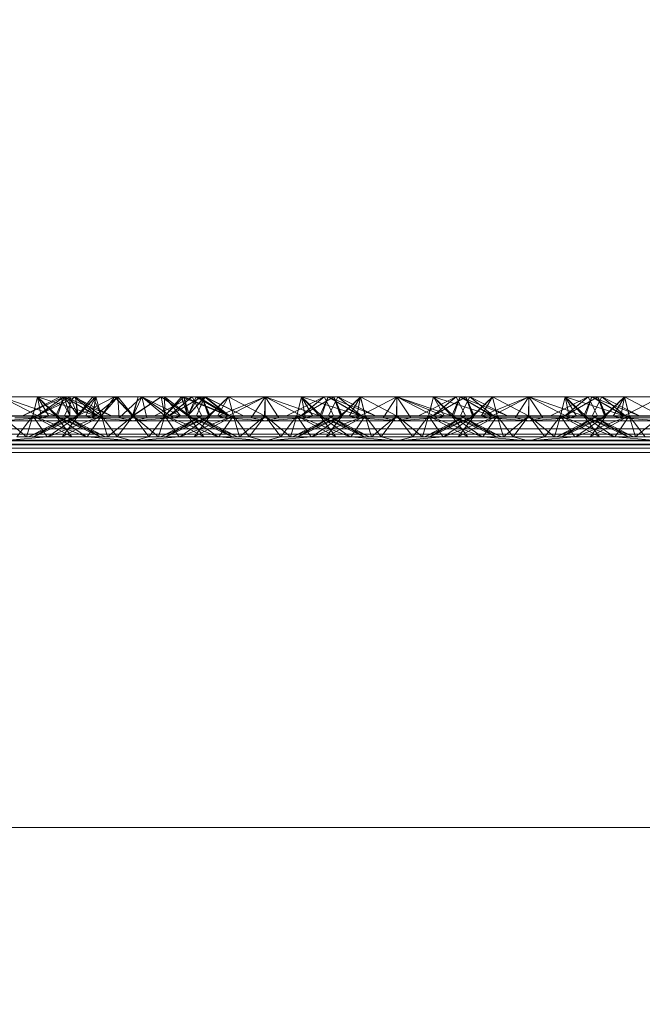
# Paper-space layout 'Layout1' of a CAD drawing. Extents: x -2 to 1033, y -36 to 596.
# Tile 159 of 182: x 699.66 to 700.84, y 522.25 to 524.11. Entities that reach past the tile are written whole.
import ezdxf

# ---------------------------------------------------------------- set-up
doc = ezdxf.new("R2010")
doc.units = 0
doc.linetypes.add('ACAD_ISO02W100', pattern=[15, 12, -3])
doc.layers.get('0').update_dxf_attribs({"linetype": 'CONTINUOUS'})
doc.layers.get('DEFPOINTS').update_dxf_attribs({"color": 132, "linetype": 'CONTINUOUS'})
doc.layers.add('SS_1.ET-HALA_TaO-JD-LAVKA-ZEBRIK', color=9, linetype='CONTINUOUS', lineweight=13)
doc.layers.add('SS_STAV.OK-KOTY', color=251, linetype='CONTINUOUS', lineweight=13)
doc.styles.add('ROMANS', font='romans.shx', dxfattribs={"width": 0.8})
doc.dimstyles.new('A-1_(2.5)_50AS', dxfattribs={"dimtxt": 2.5, "dimasz": 2, "dimexe": 1, "dimexo": 2, "dimgap": 0, "dimtad": 0, "dimdec": 1, "dimlfac": 50, "dimrnd": 1, "dimtxsty": 'ROMANS', "dimblk1": 'OBLIQUE', "dimblk2": 'OBLIQUE', "dimsah": 1, "dimcen": 2, "dimclrd": 256, "dimclre": 256, "dimclrt": 256, "dimadec": 1, "dimazin": 2, "dimtfac": 0.714286, "dimtdec": 1, "dimtmove": 0, "dimatfit": 3, "dimldrblk": 'OPEN', "dimfxl": 1, "dimtvp": 1.142857, "dimtfill": 1, "dimtolj": 1, "dimlwd": -1, "dimlwe": -1, "dimarcsym": 0})

# ---------------------------------------------------------------- blocks, each defined once
blk = doc.blocks.new('_Oblique')
at = {"color": 0, "linetype": 'ByBlock', "lineweight": -2}
blk.add_line((-0.5, -0.5), (0.5, 0.5), dxfattribs=at)
blk = doc.blocks.new('*D108')
at = {"layer": 'DEFPOINTS', "color": 0, "transparency": 16777216}
for p in [(696.3704, 538.83), (696.3704, 519.7604, -4571), (708.3704, 519.7604, -4571)]:
    blk.add_point(p, dxfattribs=at)
at = {"layer": 'SS_STAV.OK-KOTY', "transparency": 16777216}
for p, q in [((696.3704, 521.7604), (696.3704, 539.83)), ((708.3704, 521.7604), (708.3704, 539.83)), ((708.3704, 538.83), (696.3704, 538.83))]:
    blk.add_line(p, q, dxfattribs=at)
at = {"layer": 'SS_STAV.OK-KOTY', "transparency": 16777216, "xscale": 2, "yscale": 2, "zscale": 2, "rotation": 180}
blk.add_blockref('_Oblique', (696.3704, 538.83), dxfattribs=at)
at = {"layer": 'SS_STAV.OK-KOTY', "transparency": 16777216, "xscale": 2, "yscale": 2, "zscale": 2}
blk.add_blockref('_Oblique', (708.3704, 538.83), dxfattribs=at)
at = {"layer": 'SS_STAV.OK-KOTY', "transparency": 16777216, "insert": (702.3704, 541.6872), "char_height": 2.5, "attachment_point": 5, "style": 'ROMANS', "bg_fill": 3, "box_fill_scale": 1.1, "bg_fill_color": 256, "bg_fill_true_color": 13158600, "bg_fill_transparency": 0}
blk.add_mtext('\\A1;600', dxfattribs=at)
blk = doc.blocks.new('_OPEN')
at = {"color": 0, "linetype": 'ByBlock'}
for p, q in [((-1, 0.16667), (0, 0)), ((0, 0), (-1, -0.16667)), ((0, 0), (-1, 0))]:
    blk.add_line(p, q, dxfattribs=at)

psp = doc.layouts.get("Layout1")

# ---------------------------------------------------------------- dimensions: what is measured, and where the dimension line sits
at = {"layer": 'SS_STAV.OK-KOTY'}
dim = psp.add_linear_dim(base=(696.3704, 538.83), p1=(708.3704, 519.7604, -4571), p2=(696.3704, 519.7604, -4571), dimstyle='A-1_(2.5)_50AS', override={"dimtmove": 1}, dxfattribs=at)
dim.commit()
dim.dimension.update_dxf_attribs({"geometry": '*D108', "text_midpoint": (702.3704, 541.6872)})

# ---------------------------------------------------------------- next in the draw order: linework, layer by layer
at = {"layer": 'SS_1.ET-HALA_TaO-JD-LAVKA-ZEBRIK', "color": 9, "linetype": 'ACAD_ISO02W100', "ltscale": 0.25}
for p, q in [((699.6204, 523.3962), (699.7239, 523.3604)), ((699.7399, 523.3962), (699.6609, 523.3604)), ((699.7325, 523.3962), (699.6609, 523.3604)), ((699.6893, 523.3962), (699.6804, 523.3604)), ((699.6883, 523.3604), (699.7505, 523.3962)), ((699.7399, 523.3962), (699.6888, 523.3604)), ((699.7573, 523.3943), (699.6888, 523.3604)), ((699.6893, 523.3962), (699.7239, 523.3604)), ((699.6893, 523.3962), (699.8009, 523.3604)), ((699.7398, 523.3962), (699.7243, 523.3604)), ((699.7325, 523.3962), (699.7454, 523.3704)), ((699.7398, 523.3962), (699.8009, 523.3604)), ((699.7398, 523.3962), (699.8298, 523.3604)), ((699.7399, 523.3962), (699.7504, 523.3604)), ((699.7399, 523.3962), (699.7665, 523.3604)), ((699.7404, 523.3604), (699.7583, 523.3962)), ((699.7542, 523.388), (699.7505, 523.3962)), ((699.7505, 523.3806), (699.7505, 523.3962)), ((699.7665, 523.3604), (699.7542, 523.388)), ((699.7597, 523.3955), (699.7573, 523.3943)), ((699.7611, 523.3962), (699.7665, 523.3604)), ((699.7611, 523.3962), (699.8104, 523.3604)), ((699.7613, 523.3947), (699.7651, 523.3604)), ((699.7633, 523.3604), (699.7999, 523.3962)), ((699.7801, 523.3596), (699.7999, 523.3962)), ((699.7866, 523.382), (699.7999, 523.3962)), ((699.7937, 523.3562), (699.8418, 523.3962)), ((699.7937, 523.3562), (699.7999, 523.3962)), ((699.7941, 523.3962), (699.8104, 523.3604)), ((699.807, 523.3718), (699.7999, 523.3962)), ((699.8104, 523.3604), (699.8351, 523.3962)), ((699.8418, 523.3962), (699.8163, 523.3672)), ((699.8351, 523.3962), (699.8704, 523.3604)), ((699.8418, 523.3962), (699.8443, 523.3562)), ((699.8704, 523.3604), (699.8418, 523.3962)), ((699.8443, 523.3562), (699.8868, 523.3962)), ((699.8704, 523.3604), (699.9238, 523.3962)), ((699.8868, 523.3962), (699.8704, 523.3604)), ((699.88, 523.3962), (699.8704, 523.3604)), ((699.8964, 523.3562), (699.8868, 523.3962)), ((699.8868, 523.3962), (699.923, 523.3665)), ((699.8868, 523.3962), (699.9471, 523.3562)), ((699.8868, 523.3962), (699.9607, 523.3596)), ((699.9304, 523.3604), (699.9238, 523.3962)), ((699.9301, 523.3962), (699.9303, 523.3701)), ((699.9301, 523.3962), (699.9607, 523.3596)), ((699.9301, 523.3962), (699.9775, 523.3604)), ((699.9304, 523.3604), (699.9619, 523.3962)), ((699.9388, 523.3604), (700.001, 523.3962)), ((699.9388, 523.3604), (699.9825, 523.3962)), ((699.9507, 523.3803), (699.9669, 523.3962)), ((699.9619, 523.3962), (699.9743, 523.3604)), ((699.9649, 523.3874), (699.9739, 523.3604)), ((699.9669, 523.3962), (699.9743, 523.3604)), ((699.9669, 523.3962), (699.9775, 523.3604)), ((699.9669, 523.3962), (700.053, 523.3604)), ((699.9877, 523.3858), (699.9733, 523.3916)), ((699.9743, 523.3604), (700.0058, 523.3962)), ((699.9743, 523.3604), (699.9902, 523.3962)), ((699.9825, 523.3962), (700.0004, 523.3604)), ((699.9935, 523.3962), (699.9878, 523.3856)), ((700.0509, 523.3604), (699.9902, 523.3962)), ((699.9904, 523.3604), (700.0058, 523.3962)), ((699.9912, 523.3789), (700.0069, 523.3962)), ((699.9935, 523.3962), (700.053, 523.3604)), ((699.9952, 523.3708), (700.0069, 523.3962)), ((700.0151, 523.3604), (700.001, 523.3962)), ((700.0165, 523.3604), (700.001, 523.3962)), ((700.0509, 523.3604), (700.0058, 523.3962)), ((700.0798, 523.3604), (700.0058, 523.3962)), ((700.0069, 523.3962), (700.053, 523.3604)), ((700.0798, 523.3604), (700.0069, 523.3962)), ((700.0151, 523.3604), (700.0514, 523.3962)), ((700.0514, 523.3962), (700.0604, 523.3604)), ((700.0514, 523.3962), (700.1194, 523.3604)), ((700.1204, 523.3962), (700.1194, 523.3604)), ((700.1204, 523.3962), (700.2239, 523.3604)), ((700.1204, 523.3962), (700.1204, 523.3604)), ((700.2325, 523.3962), (700.1609, 523.3604)), ((700.1893, 523.3962), (700.1804, 523.3604)), ((700.1883, 523.3604), (700.251, 523.3962)), ((700.1883, 523.3604), (700.2325, 523.3962)), ((700.251, 523.3962), (700.1888, 523.3604)), ((700.1888, 523.3604), (700.2325, 523.3962)), ((700.1893, 523.3962), (700.2239, 523.3604)), ((700.1893, 523.3962), (700.3009, 523.3604)), ((700.2398, 523.3962), (700.2243, 523.3604)), ((700.2325, 523.3962), (700.2454, 523.3704)), ((700.2398, 523.3962), (700.3009, 523.3604)), ((700.2398, 523.3962), (700.3298, 523.3604)), ((700.2404, 523.3604), (700.2583, 523.3962)), ((700.2633, 523.3604), (700.251, 523.3962)), ((700.251, 523.3962), (700.2542, 523.388)), ((700.2544, 523.3884), (700.251, 523.3962)), ((700.251, 523.3962), (700.2665, 523.3604)), ((700.2542, 523.388), (700.2651, 523.3604)), ((700.2665, 523.3604), (700.2544, 523.3884)), ((700.2633, 523.3604), (700.3014, 523.3962)), ((700.2801, 523.3596), (700.3014, 523.3962)), ((700.2937, 523.3562), (700.3704, 523.3962)), ((700.3014, 523.3962), (700.2937, 523.3562)), ((700.3014, 523.3962), (700.3104, 523.3604)), ((700.3076, 523.3715), (700.3014, 523.3962)), ((700.3704, 523.3962), (700.3443, 523.3562)), ((700.3964, 523.3562), (700.3704, 523.3962)), ((700.3704, 523.3962), (700.4471, 523.3562)), ((700.3704, 523.3962), (700.4607, 523.3596)), ((700.3704, 523.3962), (700.3704, 523.3604)), ((700.4304, 523.3604), (700.4393, 523.3962)), ((700.4393, 523.3962), (700.4332, 523.3715)), ((700.4388, 523.3604), (700.501, 523.3962)), ((700.4388, 523.3604), (700.4825, 523.3962)), ((700.4393, 523.3962), (700.4607, 523.3596)), ((700.4393, 523.3962), (700.4775, 523.3604)), ((700.4907, 523.3797), (700.4656, 523.3878)), ((700.4743, 523.3604), (700.4898, 523.3962)), ((700.4864, 523.3884), (700.4743, 523.3604)), ((700.4898, 523.3962), (700.4775, 523.3604)), ((700.4825, 523.3962), (700.5004, 523.3604)), ((700.4898, 523.3962), (700.4864, 523.3884)), ((700.5509, 523.3604), (700.4898, 523.3962)), ((700.4898, 523.3962), (700.553, 523.3604)), ((700.5798, 523.3604), (700.4898, 523.3962)), ((700.4954, 523.3704), (700.5083, 523.3962)), ((700.5151, 523.3604), (700.501, 523.3962)), ((700.5165, 523.3604), (700.501, 523.3962)), ((700.5083, 523.3962), (700.553, 523.3604)), ((700.5798, 523.3604), (700.5083, 523.3962)), ((700.5151, 523.3604), (700.5514, 523.3962)), ((700.5514, 523.3962), (700.5604, 523.3604)), ((700.5514, 523.3962), (700.6194, 523.3604)), ((700.6204, 523.3962), (700.6194, 523.3604)), ((700.6204, 523.3962), (700.7239, 523.3604)), ((700.6204, 523.3962), (700.6204, 523.3604)), ((700.7325, 523.3962), (700.6609, 523.3604)), ((700.6893, 523.3962), (700.6804, 523.3604)), ((700.6883, 523.3604), (700.751, 523.3962)), ((700.6883, 523.3604), (700.7325, 523.3962)), ((700.751, 523.3962), (700.6888, 523.3604)), ((700.6888, 523.3604), (700.7325, 523.3962)), ((700.6893, 523.3962), (700.7239, 523.3604)), ((700.6893, 523.3962), (700.8009, 523.3604)), ((700.7398, 523.3962), (700.7243, 523.3604)), ((700.7325, 523.3962), (700.7454, 523.3704)), ((700.7398, 523.3962), (700.8009, 523.3604)), ((700.7398, 523.3962), (700.8298, 523.3604)), ((700.7404, 523.3604), (700.7583, 523.3962)), ((700.7633, 523.3604), (700.751, 523.3962)), ((700.751, 523.3962), (700.7542, 523.388)), ((700.751, 523.3962), (700.7665, 523.3604)), ((700.7544, 523.3884), (700.751, 523.3962)), ((700.7542, 523.388), (700.7651, 523.3604)), ((700.7665, 523.3604), (700.7544, 523.3884)), ((700.7633, 523.3604), (700.8014, 523.3962)), ((700.7801, 523.3596), (700.8014, 523.3962)), ((700.7937, 523.3562), (700.8704, 523.3962)), ((700.7937, 523.3562), (700.8014, 523.3962)), ((700.8014, 523.3962), (700.8104, 523.3604)), ((700.8076, 523.3715), (700.8014, 523.3962)), ((699.7454, 523.3704), (699.7504, 523.3604)), ((699.7504, 523.3604), (699.7505, 523.3806)), ((699.7651, 523.3604), (699.7837, 523.3835)), ((699.7651, 523.3604), (699.7971, 523.3768)), ((699.7665, 523.3604), (699.7866, 523.382)), ((699.8104, 523.3604), (699.807, 523.3718)), ((699.9303, 523.3701), (699.9304, 523.3604)), ((699.9304, 523.3604), (699.9507, 523.3803)), ((699.948, 523.3789), (699.9739, 523.3604)), ((699.9878, 523.3856), (699.9743, 523.3604)), ((699.9743, 523.3604), (699.9912, 523.3789)), ((700.0509, 523.3604), (699.9877, 523.3858)), ((699.9904, 523.3604), (699.9952, 523.3708)), ((700.2454, 523.3704), (700.2504, 523.3604)), ((700.2869, 523.3819), (700.2651, 523.3604)), ((700.3104, 523.3604), (700.3076, 523.3715)), ((700.4332, 523.3715), (700.4304, 523.3604)), ((700.4367, 523.3733), (700.4739, 523.3604)), ((700.4739, 523.3604), (700.4534, 523.3816)), ((700.4904, 523.3604), (700.4954, 523.3704)), ((700.5509, 523.3604), (700.4907, 523.3797)), ((700.7454, 523.3704), (700.7504, 523.3604)), ((700.7869, 523.3819), (700.7651, 523.3604)), ((700.8104, 523.3604), (700.8076, 523.3715)), ((699.5301, 523.3596), (699.7107, 523.3596)), ((699.6204, 523.3604), (699.6688, 523.3204)), ((699.6804, 523.3604), (699.6204, 523.3604)), ((699.6804, 523.3604), (699.6503, 523.3204)), ((699.6804, 523.3604), (699.6688, 523.3204)), ((699.7454, 523.3579), (699.6724, 523.3204)), ((699.6724, 523.3204), (699.7522, 523.3544)), ((699.6804, 523.3604), (699.7076, 523.3204)), ((699.6804, 523.3604), (699.7543, 523.3204)), ((699.6804, 523.3604), (699.7819, 523.3204)), ((699.7243, 523.3604), (699.6804, 523.3604)), ((699.7665, 523.3604), (699.6824, 523.3204)), ((699.7504, 523.3604), (699.6824, 523.3204)), ((699.7088, 523.3204), (699.7554, 523.3527)), ((699.7243, 523.3604), (699.7543, 523.3204)), ((699.7819, 523.3204), (699.7243, 523.3604)), ((699.7243, 523.3604), (699.8084, 523.3204)), ((699.8184, 523.3204), (699.7243, 523.3604)), ((699.7275, 523.3604), (699.7243, 523.3604)), ((699.8104, 523.3604), (699.7364, 523.3204)), ((699.7665, 523.3604), (699.7364, 523.3204)), ((699.7404, 523.3604), (699.8084, 523.3204)), ((699.8184, 523.3204), (699.7404, 523.3604)), ((699.7504, 523.3604), (699.7454, 523.3579)), ((699.7522, 523.3544), (699.7665, 523.3604)), ((699.7554, 523.3527), (699.7665, 523.3604)), ((699.7801, 523.3596), (699.7633, 523.3604)), ((699.7708, 523.3448), (699.8104, 523.3604)), ((699.7801, 523.3596), (699.7937, 523.3562)), ((699.7923, 523.3338), (699.8104, 523.3604)), ((699.7937, 523.3562), (699.8704, 523.3509)), ((699.8163, 523.3672), (699.8104, 523.3604)), ((699.8104, 523.3604), (699.822, 523.3204)), ((699.8104, 523.3604), (699.8404, 523.3204)), ((699.8704, 523.3604), (699.822, 523.3204)), ((699.8404, 523.3204), (699.8704, 523.3604)), ((699.8443, 523.3562), (699.8704, 523.3509)), ((699.9003, 523.3204), (699.8704, 523.3604)), ((699.9188, 523.3204), (699.8704, 523.3604)), ((699.9471, 523.3562), (699.8704, 523.3509)), ((699.8704, 523.3509), (699.8964, 523.3562)), ((699.9003, 523.3204), (699.9304, 523.3604)), ((699.9188, 523.3204), (699.9304, 523.3604)), ((700.0165, 523.3604), (699.9224, 523.3204)), ((700.0004, 523.3604), (699.9224, 523.3204)), ((699.923, 523.3665), (699.9304, 523.3604)), ((699.9304, 523.3604), (699.9485, 523.3338)), ((700.0043, 523.3204), (699.9304, 523.3604)), ((699.9304, 523.3604), (699.97, 523.3448)), ((699.9324, 523.3204), (700.0165, 523.3604)), ((699.9324, 523.3204), (700.0004, 523.3604)), ((699.9607, 523.3596), (699.9471, 523.3562)), ((699.9588, 523.3204), (700.0604, 523.3604)), ((699.9588, 523.3204), (700.0165, 523.3604)), ((699.9775, 523.3604), (699.9607, 523.3596)), ((700.0043, 523.3204), (699.9743, 523.3604)), ((699.9743, 523.3604), (699.9854, 523.3527)), ((700.0584, 523.3204), (699.9743, 523.3604)), ((699.9743, 523.3604), (699.9886, 523.3544)), ((699.9854, 523.3527), (700.0319, 523.3204)), ((700.0604, 523.3604), (699.9864, 523.3204)), ((699.9864, 523.3204), (700.0165, 523.3604)), ((699.9886, 523.3544), (700.0684, 523.3204)), ((700.0584, 523.3204), (699.9904, 523.3604)), ((699.9954, 523.3579), (699.9904, 523.3604)), ((700.0684, 523.3204), (699.9954, 523.3579)), ((700.0165, 523.3604), (700.0133, 523.3604)), ((700.0604, 523.3604), (700.0165, 523.3604)), ((700.0301, 523.3596), (700.2107, 523.3596)), ((700.0332, 523.3204), (700.0604, 523.3604)), ((700.072, 523.3204), (700.0604, 523.3604)), ((700.0604, 523.3604), (700.0904, 523.3204)), ((700.1204, 523.3604), (700.0604, 523.3604)), ((700.072, 523.3204), (700.1204, 523.3604)), ((700.1204, 523.3604), (700.0904, 523.3204)), ((700.1204, 523.3604), (700.1503, 523.3204)), ((700.1204, 523.3604), (700.1688, 523.3204)), ((700.1804, 523.3604), (700.1204, 523.3604)), ((700.1503, 523.3204), (700.1804, 523.3604)), ((700.1804, 523.3604), (700.1688, 523.3204)), ((700.2454, 523.3579), (700.1724, 523.3204)), ((700.1724, 523.3204), (700.2522, 523.3544)), ((700.1804, 523.3604), (700.2076, 523.3204)), ((700.1804, 523.3604), (700.2543, 523.3204)), ((700.1804, 523.3604), (700.2819, 523.3204)), ((700.2243, 523.3604), (700.1804, 523.3604)), ((700.2665, 523.3604), (700.1824, 523.3204)), ((700.2504, 523.3604), (700.1824, 523.3204)), ((700.2088, 523.3204), (700.2554, 523.3527)), ((700.2243, 523.3604), (700.2543, 523.3204)), ((700.2243, 523.3604), (700.2819, 523.3204)), ((700.2243, 523.3604), (700.3084, 523.3204)), ((700.3184, 523.3204), (700.2243, 523.3604)), ((700.2275, 523.3604), (700.2243, 523.3604)), ((700.3104, 523.3604), (700.2364, 523.3204)), ((700.2665, 523.3604), (700.2364, 523.3204)), ((700.2404, 523.3604), (700.3084, 523.3204)), ((700.3184, 523.3204), (700.2404, 523.3604)), ((700.2504, 523.3604), (700.2454, 523.3579)), ((700.2522, 523.3544), (700.2665, 523.3604)), ((700.2554, 523.3527), (700.2665, 523.3604)), ((700.2801, 523.3596), (700.2633, 523.3604)), ((700.2708, 523.3448), (700.3104, 523.3604)), ((700.2801, 523.3596), (700.2937, 523.3562)), ((700.3104, 523.3604), (700.2923, 523.3338)), ((700.2937, 523.3562), (700.3704, 523.3509)), ((700.3104, 523.3604), (700.322, 523.3204)), ((700.3104, 523.3604), (700.3404, 523.3204)), ((700.3704, 523.3604), (700.322, 523.3204)), ((700.3404, 523.3204), (700.3704, 523.3604)), ((700.3443, 523.3562), (700.3704, 523.3509)), ((700.3704, 523.3604), (700.4003, 523.3204)), ((700.3704, 523.3604), (700.4188, 523.3204)), ((700.3704, 523.3509), (700.4471, 523.3562)), ((700.3704, 523.3509), (700.3964, 523.3562)), ((700.4003, 523.3204), (700.4304, 523.3604)), ((700.4188, 523.3204), (700.4304, 523.3604)), ((700.4224, 523.3204), (700.5165, 523.3604)), ((700.5004, 523.3604), (700.4224, 523.3204)), ((700.4304, 523.3604), (700.4485, 523.3338)), ((700.5043, 523.3204), (700.4304, 523.3604)), ((700.4304, 523.3604), (700.47, 523.3448)), ((700.4324, 523.3204), (700.5165, 523.3604)), ((700.4324, 523.3204), (700.5004, 523.3604)), ((700.4471, 523.3562), (700.4607, 523.3596)), ((700.4588, 523.3204), (700.5604, 523.3604)), ((700.4588, 523.3204), (700.5165, 523.3604)), ((700.4607, 523.3596), (700.4775, 523.3604)), ((700.5043, 523.3204), (700.4743, 523.3604)), ((700.4743, 523.3604), (700.4854, 523.3527)), ((700.5584, 523.3204), (700.4743, 523.3604)), ((700.4743, 523.3604), (700.4886, 523.3544)), ((700.4854, 523.3527), (700.5319, 523.3204)), ((700.4864, 523.3204), (700.5604, 523.3604)), ((700.4864, 523.3204), (700.5165, 523.3604)), ((700.4886, 523.3544), (700.5684, 523.3204)), ((700.5584, 523.3204), (700.4904, 523.3604)), ((700.4954, 523.3579), (700.4904, 523.3604)), ((700.5684, 523.3204), (700.4954, 523.3579)), ((700.5165, 523.3604), (700.5133, 523.3604)), ((700.5604, 523.3604), (700.5165, 523.3604)), ((700.5301, 523.3596), (700.7107, 523.3596)), ((700.5332, 523.3204), (700.5604, 523.3604)), ((700.572, 523.3204), (700.5604, 523.3604)), ((700.5604, 523.3604), (700.5904, 523.3204)), ((700.6204, 523.3604), (700.5604, 523.3604)), ((700.572, 523.3204), (700.6204, 523.3604)), ((700.6204, 523.3604), (700.5904, 523.3204)), ((700.6204, 523.3604), (700.6503, 523.3204)), ((700.6204, 523.3604), (700.6688, 523.3204)), ((700.6804, 523.3604), (700.6204, 523.3604)), ((700.6503, 523.3204), (700.6804, 523.3604)), ((700.6804, 523.3604), (700.6688, 523.3204)), ((700.7454, 523.3579), (700.6724, 523.3204)), ((700.6724, 523.3204), (700.7522, 523.3544)), ((700.6804, 523.3604), (700.7076, 523.3204)), ((700.6804, 523.3604), (700.7543, 523.3204)), ((700.6804, 523.3604), (700.7819, 523.3204)), ((700.7243, 523.3604), (700.6804, 523.3604)), ((700.7665, 523.3604), (700.6824, 523.3204)), ((700.7504, 523.3604), (700.6824, 523.3204)), ((700.7088, 523.3204), (700.7554, 523.3527)), ((700.7243, 523.3604), (700.7543, 523.3204)), ((700.7243, 523.3604), (700.7819, 523.3204)), ((700.7243, 523.3604), (700.8084, 523.3204)), ((700.8184, 523.3204), (700.7243, 523.3604)), ((700.7275, 523.3604), (700.7243, 523.3604)), ((700.8104, 523.3604), (700.7364, 523.3204)), ((700.7665, 523.3604), (700.7364, 523.3204)), ((700.7404, 523.3604), (700.8084, 523.3204)), ((700.8184, 523.3204), (700.7404, 523.3604)), ((700.7504, 523.3604), (700.7454, 523.3579)), ((700.7522, 523.3544), (700.7665, 523.3604)), ((700.7554, 523.3527), (700.7665, 523.3604)), ((700.7801, 523.3596), (700.7633, 523.3604)), ((700.7708, 523.3448), (700.8104, 523.3604)), ((700.7801, 523.3596), (700.7937, 523.3562)), ((700.8104, 523.3604), (700.7923, 523.3338)), ((700.7937, 523.3562), (700.8704, 523.3509)), ((700.8104, 523.3604), (700.822, 523.3204)), ((700.8104, 523.3604), (700.8404, 523.3204)), ((700.8704, 523.3604), (700.822, 523.3204)), ((698.3704, 523.3353), (706.3704, 523.3353)), ((699.7088, 523.3204), (699.7708, 523.3448)), ((699.7832, 523.3204), (699.7923, 523.3338)), ((699.9485, 523.3338), (699.9576, 523.3204)), ((699.97, 523.3448), (700.0319, 523.3204)), ((700.2088, 523.3204), (700.2708, 523.3448)), ((700.2923, 523.3338), (700.2832, 523.3204)), ((700.4485, 523.3338), (700.4576, 523.3204)), ((700.47, 523.3448), (700.5319, 523.3204)), ((700.7088, 523.3204), (700.7708, 523.3448)), ((700.7923, 523.3338), (700.7832, 523.3204)), ((698.3704, 523.3143), (706.3704, 523.3143)), ((706.3704, 523.3128), (698.3704, 523.3128)), ((699.6204, 523.3128), (699.7076, 523.3204)), ((699.6503, 523.3204), (699.7076, 523.3204)), ((699.7076, 523.3204), (700.0332, 523.3204)), ((699.7832, 523.3204), (699.8704, 523.3128)), ((699.8404, 523.3204), (699.8704, 523.3128)), ((699.9576, 523.3204), (699.8704, 523.3128)), ((699.8704, 523.3128), (699.9003, 523.3204)), ((700.0332, 523.3204), (700.1204, 523.3128)), ((700.0332, 523.3204), (700.0904, 523.3204)), ((700.0904, 523.3204), (700.1204, 523.3128)), ((700.0904, 523.3204), (700.1503, 523.3204)), ((700.1204, 523.3128), (700.2076, 523.3204)), ((700.1503, 523.3204), (700.1204, 523.3128)), ((700.1503, 523.3204), (700.2076, 523.3204)), ((700.2076, 523.3204), (700.5332, 523.3204)), ((700.2832, 523.3204), (700.3704, 523.3128)), ((700.3404, 523.3204), (700.3704, 523.3128)), ((700.4576, 523.3204), (700.3704, 523.3128)), ((700.3704, 523.3128), (700.4003, 523.3204)), ((700.6204, 523.3128), (700.5332, 523.3204)), ((700.5332, 523.3204), (700.5904, 523.3204)), ((700.5904, 523.3204), (700.6204, 523.3128)), ((700.5904, 523.3204), (700.6503, 523.3204)), ((700.6204, 523.3128), (700.7076, 523.3204)), ((700.6503, 523.3204), (700.6204, 523.3128)), ((700.6503, 523.3204), (700.7076, 523.3204)), ((700.7076, 523.3204), (701.0332, 523.3204)), ((700.7832, 523.3204), (700.8704, 523.3128)), ((698.3704, 523.3064), (706.3704, 523.3064)), ((698.3704, 523.3054), (706.3704, 523.3054)), ((706.3704, 523.2987), (698.3704, 523.2987))]:
    psp.add_line(p, q, dxfattribs=at)
at = {"layer": 'SS_1.ET-HALA_TaO-JD-LAVKA-ZEBRIK', "color": 5, "linetype": 'Continuous', "ltscale": 0.25}
for p, q in [((699.6204, 523.3962), (699.6971, 523.3562)), ((699.6893, 523.3962), (699.6204, 523.3962)), ((699.6893, 523.3962), (699.6971, 523.3562)), ((699.6893, 523.3962), (699.7107, 523.3596)), ((699.7275, 523.3604), (699.6893, 523.3962)), ((699.7398, 523.3962), (699.6893, 523.3962)), ((699.7275, 523.3604), (699.7398, 523.3962)), ((699.803, 523.3604), (699.7398, 523.3962)), ((699.7583, 523.3962), (699.7398, 523.3962)), ((699.803, 523.3604), (699.7583, 523.3962)), ((699.8298, 523.3604), (699.7583, 523.3962)), ((699.7611, 523.3962), (699.7583, 523.3962)), ((699.7611, 523.3962), (699.7597, 523.3955)), ((699.7611, 523.3962), (699.7613, 523.3947)), ((699.7941, 523.3962), (699.7611, 523.3962)), ((699.7837, 523.3835), (699.7941, 523.3962)), ((699.8351, 523.3962), (699.7941, 523.3962)), ((699.7971, 523.3768), (699.8351, 523.3962)), ((699.8351, 523.3962), (699.8694, 523.3604)), ((699.88, 523.3962), (699.8351, 523.3962)), ((699.8694, 523.3604), (699.9238, 523.3962)), ((699.88, 523.3962), (699.8694, 523.3604)), ((699.9238, 523.3962), (699.88, 523.3962)), ((699.9825, 523.3962), (699.9109, 523.3604)), ((699.9238, 523.3962), (699.948, 523.3789)), ((699.9619, 523.3962), (699.9238, 523.3962)), ((700.001, 523.3962), (699.9383, 523.3604)), ((699.9825, 523.3962), (699.9383, 523.3604)), ((699.9619, 523.3962), (699.9649, 523.3874)), ((699.9733, 523.3916), (699.9619, 523.3962)), ((699.9825, 523.3962), (699.9619, 523.3962)), ((700.001, 523.3962), (699.9825, 523.3962)), ((700.001, 523.3962), (700.0133, 523.3604)), ((700.0514, 523.3962), (700.001, 523.3962)), ((700.0514, 523.3962), (700.0133, 523.3604)), ((700.0301, 523.3596), (700.1204, 523.3962)), ((700.0301, 523.3596), (700.0514, 523.3962)), ((700.0437, 523.3562), (700.1204, 523.3962)), ((700.1204, 523.3962), (700.0514, 523.3962)), ((700.1204, 523.3962), (700.0943, 523.3562)), ((700.1204, 523.3962), (700.1464, 523.3562)), ((700.1204, 523.3962), (700.1971, 523.3562)), ((700.1893, 523.3962), (700.1204, 523.3962)), ((700.1893, 523.3962), (700.1971, 523.3562)), ((700.1893, 523.3962), (700.2107, 523.3596)), ((700.2275, 523.3604), (700.1893, 523.3962)), ((700.2398, 523.3962), (700.1893, 523.3962)), ((700.2275, 523.3604), (700.2398, 523.3962)), ((700.303, 523.3604), (700.2398, 523.3962)), ((700.2583, 523.3962), (700.2398, 523.3962)), ((700.303, 523.3604), (700.2583, 523.3962)), ((700.3298, 523.3604), (700.2583, 523.3962)), ((700.3014, 523.3962), (700.2583, 523.3962)), ((700.3014, 523.3962), (700.2869, 523.3819)), ((700.3014, 523.3962), (700.3694, 523.3604)), ((700.3704, 523.3962), (700.3014, 523.3962)), ((700.3704, 523.3962), (700.3694, 523.3604)), ((700.3704, 523.3962), (700.4367, 523.3733)), ((700.4393, 523.3962), (700.3704, 523.3962)), ((700.4825, 523.3962), (700.4109, 523.3604)), ((700.501, 523.3962), (700.4383, 523.3604)), ((700.4825, 523.3962), (700.4383, 523.3604)), ((700.4534, 523.3816), (700.4393, 523.3962)), ((700.4656, 523.3878), (700.4393, 523.3962)), ((700.4825, 523.3962), (700.4393, 523.3962)), ((700.501, 523.3962), (700.4825, 523.3962)), ((700.501, 523.3962), (700.5133, 523.3604)), ((700.5514, 523.3962), (700.501, 523.3962)), ((700.5514, 523.3962), (700.5133, 523.3604)), ((700.5301, 523.3596), (700.6204, 523.3962)), ((700.5301, 523.3596), (700.5514, 523.3962)), ((700.5437, 523.3562), (700.6204, 523.3962)), ((700.6204, 523.3962), (700.5514, 523.3962)), ((700.6204, 523.3962), (700.5943, 523.3562)), ((700.6204, 523.3962), (700.6464, 523.3562)), ((700.6204, 523.3962), (700.6971, 523.3562)), ((700.6893, 523.3962), (700.6204, 523.3962)), ((700.6893, 523.3962), (700.6971, 523.3562)), ((700.6893, 523.3962), (700.7107, 523.3596)), ((700.6893, 523.3962), (700.7275, 523.3604)), ((700.7398, 523.3962), (700.6893, 523.3962)), ((700.7275, 523.3604), (700.7398, 523.3962)), ((700.803, 523.3604), (700.7398, 523.3962)), ((700.7583, 523.3962), (700.7398, 523.3962)), ((700.803, 523.3604), (700.7583, 523.3962)), ((700.8298, 523.3604), (700.7583, 523.3962)), ((700.8014, 523.3962), (700.7583, 523.3962)), ((700.8014, 523.3962), (700.7869, 523.3819)), ((700.8014, 523.3962), (700.8694, 523.3604)), ((700.8704, 523.3962), (700.8014, 523.3962)), ((706.1204, 523.3509), (698.6204, 523.3509)), ((699.6204, 523.3509), (699.6971, 523.3562)), ((699.6464, 523.3562), (699.6971, 523.3562)), ((699.6971, 523.3562), (699.7107, 523.3596)), ((699.6971, 523.3562), (700.0437, 523.3562)), ((699.7107, 523.3596), (699.7275, 523.3604)), ((699.7107, 523.3596), (700.0301, 523.3596)), ((700.0133, 523.3604), (699.7275, 523.3604)), ((700.0133, 523.3604), (700.0301, 523.3596)), ((700.0301, 523.3596), (700.0437, 523.3562)), ((700.0437, 523.3562), (700.1204, 523.3509)), ((700.0437, 523.3562), (700.0943, 523.3562)), ((700.0943, 523.3562), (700.1204, 523.3509)), ((700.0943, 523.3562), (700.1464, 523.3562)), ((700.1204, 523.3509), (700.1971, 523.3562)), ((700.1464, 523.3562), (700.1204, 523.3509)), ((700.1464, 523.3562), (700.1971, 523.3562)), ((700.1971, 523.3562), (700.2107, 523.3596)), ((700.1971, 523.3562), (700.5437, 523.3562)), ((700.2107, 523.3596), (700.2275, 523.3604)), ((700.2107, 523.3596), (700.5301, 523.3596)), ((700.5133, 523.3604), (700.2275, 523.3604)), ((700.5133, 523.3604), (700.5301, 523.3596)), ((700.5437, 523.3562), (700.5301, 523.3596)), ((700.6204, 523.3509), (700.5437, 523.3562)), ((700.5437, 523.3562), (700.5943, 523.3562)), ((700.5943, 523.3562), (700.6204, 523.3509)), ((700.5943, 523.3562), (700.6464, 523.3562)), ((700.6204, 523.3509), (700.6971, 523.3562)), ((700.6464, 523.3562), (700.6204, 523.3509)), ((700.6464, 523.3562), (700.6971, 523.3562)), ((700.6971, 523.3562), (700.7107, 523.3596)), ((700.6971, 523.3562), (701.0437, 523.3562)), ((700.7275, 523.3604), (700.7107, 523.3596)), ((700.7107, 523.3596), (701.0301, 523.3596)), ((701.0133, 523.3604), (700.7275, 523.3604)), ((698.3704, 523.3254), (706.3704, 523.3254)), ((706.3704, 523.2904), (698.3704, 523.2904)), ((698.3704, 522.5804), (706.3704, 522.5804))]:
    psp.add_line(p, q, dxfattribs=at)

doc.saveas('drawing.dxf')
